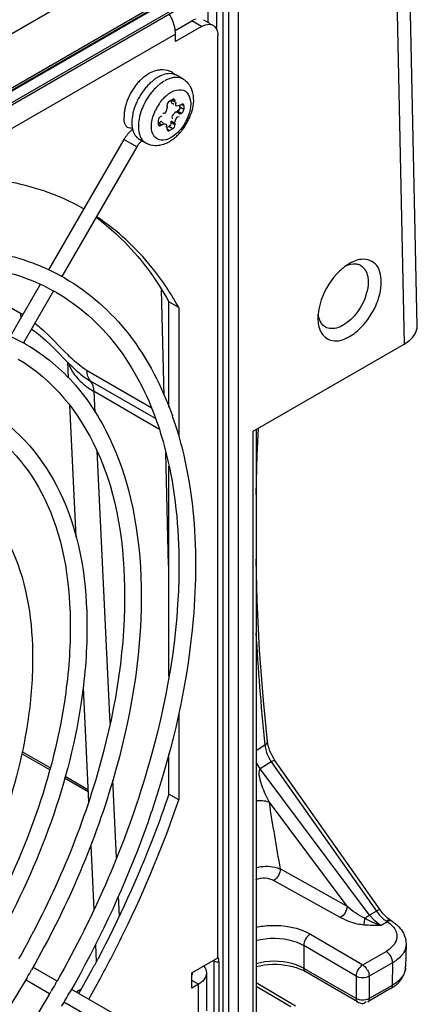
# Model space of a CAD drawing. Header units: inches. Extents: x 0 to 117, y 0 to 83.
# Tile 37 of 75: x 106.403 to 107.249, y 21.028 to 23.123. Entities that reach past the tile are written whole.
import ezdxf

# ---------------------------------------------------------------- set-up
doc = ezdxf.new("R2010")
doc.units = ezdxf.units.IN
doc.header["$LTSCALE"] = 6.431102
doc.header["$MEASUREMENT"] = 0
doc.layers.get('0').update_dxf_attribs({"linetype": 'CONTINUOUS'})

msp = doc.modelspace()

# ---------------------------------------------------------------- linework, layer by layer
at = {"color": 7, "linetype": 'CONTINUOUS'}
for p, q in [((107.243, 23.5873), (104.028, 21.7312)), ((107.2369, 23.4638), (104.025, 21.6094)), ((107.2397, 23.4699), (104.0278, 21.6156)), ((107.2486, 22.4705), (107.2274, 23.4584)), ((104.0174, 21.6037), (107.1993, 23.4408)), ((107.1993, 23.4408), (107.2209, 22.4326)), ((104.8103, 22.0368), (106.8434, 23.2106)), ((104.8072, 22.03), (106.8404, 23.2039)), ((106.8222, 23.1015), (106.8222, 23.1934)), ((106.836, 20.8854), (106.836, 23.2023)), ((106.8472, 23.1962), (106.8472, 20.8793)), ((106.8678, 23.1966), (106.8678, 20.8795)), ((106.8034, 23.1825), (106.8034, 23.1169)), ((106.7733, 23.1222), (106.7691, 23.1201)), ((106.7773, 23.1237), (106.7733, 23.1222)), ((106.7937, 23.1225), (106.8081, 23.1142)), ((106.7337, 23.0997), (106.7691, 23.1201)), ((106.7899, 23.108), (106.7343, 23.0759)), ((106.7899, 23.108), (106.7691, 23.1201)), ((106.7343, 23.092), (104.883, 22.0231)), ((106.7343, 23.0759), (106.7343, 23.092)), ((106.8247, 21.127), (106.8247, 23.0879)), ((106.7504, 22.9961), (106.7365, 23.0042)), ((106.7253, 22.9683), (106.731, 22.971)), ((106.731, 22.971), (106.7363, 22.9728)), ((106.7166, 22.9376), (106.7166, 22.9408)), ((106.7215, 22.9492), (106.7284, 22.9533)), ((106.7333, 22.9472), (106.727, 22.9508)), ((106.7282, 22.9448), (106.731, 22.9432)), ((106.7333, 22.9504), (106.7284, 22.9533)), ((106.7333, 22.9504), (106.7333, 22.9472)), ((106.7437, 22.9364), (106.7437, 22.94)), ((106.7521, 22.9316), (106.7437, 22.9364)), ((106.7444, 22.9408), (106.7472, 22.9424)), ((106.7521, 22.9396), (106.7472, 22.9424)), ((106.7521, 22.9396), (106.7521, 22.9316)), ((106.7027, 22.9167), (106.7054, 22.9183)), ((106.7154, 22.9303), (106.7145, 22.9277)), ((106.7272, 22.9121), (106.7278, 22.9113)), ((106.7361, 22.9263), (106.734, 22.925)), ((106.7361, 22.9263), (106.7389, 22.9279)), ((106.7444, 22.9215), (106.7361, 22.9263)), ((106.7472, 22.9231), (106.7389, 22.9279)), ((106.7472, 22.9231), (106.7444, 22.9215)), ((106.7516, 22.9293), (106.7521, 22.9316)), ((106.6978, 22.9082), (106.6978, 22.9002)), ((106.6978, 22.9002), (106.7027, 22.8974)), ((106.7054, 22.899), (106.6992, 22.9026)), ((106.7027, 22.8974), (106.7054, 22.899)), ((106.705, 22.9046), (106.7078, 22.903)), ((106.7144, 22.895), (106.7137, 22.8935)), ((106.7166, 22.8894), (106.7166, 22.8926)), ((106.7169, 22.8936), (106.7201, 22.8954)), ((106.7284, 22.8906), (106.7201, 22.8954)), ((106.7284, 22.8906), (106.7215, 22.8866)), ((106.7333, 22.9022), (106.7249, 22.907)), ((106.7249, 22.9038), (106.7249, 22.907)), ((106.7333, 22.899), (106.7249, 22.9038)), ((106.7333, 22.9022), (106.7333, 22.899)), ((106.7215, 22.8866), (106.7166, 22.8894)), ((106.6245, 22.8675), (106.4645, 22.5903)), ((106.6518, 22.8518), (106.4928, 22.5764)), ((106.6518, 22.8518), (106.6245, 22.8675)), ((106.6716, 22.8597), (106.6577, 22.8678)), ((106.6629, 22.8649), (106.659, 22.8614)), ((106.2282, 22.6001), (106.4044, 22.4983)), ((107.1047, 22.604), (107.1038, 22.6035)), ((106.4467, 22.5595), (106.3829, 22.4489)), ((106.4751, 22.5457), (106.4112, 22.4349)), ((106.7106, 22.3231), (106.7049, 22.5481)), ((106.7412, 22.5106), (106.7203, 22.5226)), ((106.7203, 22.2984), (106.7203, 22.5226)), ((106.7412, 22.5106), (106.7412, 22.2355)), ((107.0373, 22.4884), (107.0373, 22.4874)), ((106.4283, 22.4646), (106.4357, 22.4592)), ((106.4357, 22.4592), (106.4464, 22.4506)), ((106.4155, 22.4324), (106.4169, 22.4316)), ((106.8999, 22.2473), (107.2209, 22.4326)), ((106.5039, 22.3947), (106.5165, 22.3824)), ((106.5045, 22.3941), (106.5061, 22.3609)), ((106.5165, 22.3824), (106.526, 22.3738)), ((106.5257, 22.3741), (106.5258, 22.374)), ((106.5463, 22.3761), (106.6826, 22.2974)), ((106.6919, 22.2741), (106.5538, 22.3538)), ((106.6992, 22.2519), (106.5614, 22.3315)), ((106.5635, 22.2872), (106.5614, 22.3315)), ((106.5088, 22.3036), (106.5224, 22.0221)), ((106.8998, 20.9776), (106.8999, 22.2473)), ((106.9057, 22.2507), (106.9057, 20.9857)), ((106.9079, 22.1964), (106.9109, 22.2537)), ((106.5953, 21.6262), (106.5674, 22.2058)), ((106.7198, 21.9615), (106.7137, 22.202)), ((106.9057, 22.1129), (106.9079, 22.1964)), ((106.7203, 21.7264), (106.7203, 22.1728)), ((106.7412, 21.9753), (106.7412, 21.9484)), ((106.5377, 21.7019), (106.5494, 21.4589)), ((106.7412, 21.6478), (106.7412, 21.4633)), ((106.9057, 21.5679), (106.9246, 21.58)), ((106.9239, 21.5867), (106.9246, 21.58)), ((106.9301, 21.5872), (106.9301, 21.5873)), ((106.9306, 21.5833), (106.9301, 21.5872)), ((106.9317, 21.5779), (106.9306, 21.5833)), ((106.4667, 21.5271), (106.4075, 21.5613)), ((106.4678, 21.5311), (106.4083, 21.5655)), ((106.7203, 21.4754), (106.7203, 21.5612)), ((106.9404, 21.556), (106.9377, 21.5614)), ((106.9379, 21.5443), (106.9143, 21.5293)), ((107.1473, 21.218), (106.9143, 21.5293)), ((106.9379, 21.5443), (107.1618, 21.2263)), ((107.1699, 21.2291), (106.946, 21.5471)), ((106.5484, 21.4799), (106.4983, 21.5089)), ((106.5482, 21.4847), (106.4995, 21.5129)), ((106.609, 21.3405), (106.6011, 21.5052)), ((106.7412, 21.4633), (106.7203, 21.4754)), ((106.9334, 21.4582), (107.099, 21.2369)), ((106.5539, 21.3661), (106.5605, 21.2289)), ((107.099, 21.2369), (106.9571, 21.3161)), ((106.9435, 21.2918), (107.0853, 21.2127)), ((106.6149, 21.2167), (106.6129, 21.2586)), ((107.1618, 21.2263), (107.1473, 21.218)), ((107.1721, 21.2261), (107.1699, 21.2291)), ((107.185, 21.2122), (107.1805, 21.2164)), ((107.1851, 21.2038), (107.1717, 21.1961)), ((107.1856, 21.2063), (107.1831, 21.2052)), ((107.1831, 21.2052), (107.1851, 21.2038)), ((107.1876, 21.2049), (107.1851, 21.2038)), ((107.1957, 21.2043), (107.1929, 21.2061)), ((107.0213, 21.1773), (107.1326, 21.1119)), ((106.564, 21.1554), (106.5658, 21.1183)), ((107.1186, 21.0879), (107.0072, 21.1533)), ((107.0072, 21.1533), (107.0072, 21.1046)), ((107.225, 21.156), (107.224, 21.1077)), ((107.1326, 21.1119), (107.1823, 21.1406)), ((106.7691, 21.0949), (106.8247, 21.127)), ((106.8169, 21.1202), (106.8148, 21.1213)), ((106.8169, 20.9919), (106.8169, 21.1202)), ((106.8264, 21.1189), (106.8264, 20.9906)), ((107.1961, 21.1166), (107.1464, 21.0879)), ((107.1961, 21.1166), (107.1951, 21.0685)), ((106.4824, 21.0777), (106.4311, 21.1073)), ((106.7691, 21.0628), (106.7691, 21.0949)), ((106.7945, 21.1096), (106.7967, 21.1066)), ((106.8003, 21.0949), (106.8003, 21.0145)), ((107.1186, 21.0403), (107.0072, 21.1046)), ((107.1216, 21.0336), (107.0103, 21.0979)), ((106.4666, 21.0504), (106.4154, 21.08)), ((106.783, 21.0708), (106.7691, 21.0788)), ((106.783, 21.0708), (106.7691, 21.0628)), ((106.783, 20.9904), (106.783, 21.0708)), ((106.9894, 21.0245), (106.9057, 21.0737)), ((107.1186, 21.0879), (107.1186, 21.0403)), ((107.1464, 21.0879), (107.1464, 21.0403)), ((106.6461, 20.9832), (106.5127, 21.0602)), ((106.9057, 21.0669), (106.9795, 21.0235)), ((107.1921, 21.0617), (107.1434, 21.0336)), ((107.1951, 21.0685), (107.1464, 21.0403)), ((106.6303, 20.9559), (106.4971, 21.0328)), ((107.1212, 21.0391), (107.1186, 21.0403)), ((107.139, 21.0337), (107.1397, 21.035))]:
    msp.add_line(p, q, dxfattribs=at)
for points in [[(106.4464, 22.4506), (106.4575, 22.4408), (106.4688, 22.43), (106.4802, 22.4187), (106.5039, 22.3947)], [(106.9301, 21.5873), (106.9216, 21.6743), (106.9134, 21.7814), (106.908, 21.8873), (106.9057, 21.975)], [(106.9377, 21.5614), (106.9353, 21.5668), (106.9333, 21.5724), (106.9317, 21.5779)], [(106.946, 21.5471), (106.9435, 21.5508), (106.9404, 21.556)], [(107.1805, 21.2164), (107.1762, 21.221), (107.1721, 21.2261)], [(107.1929, 21.2061), (107.1894, 21.2085), (107.185, 21.2122)]]:
    msp.add_lwpolyline(points, dxfattribs=at)
for centre, radius, start, end in [((106.635, 23.0828), 0.1005, 21.3358, 31.2178), ((106.8062, 23.0961), 0.0166, 47.2598, 59.9465), ((106.7314, 22.9217), 0.1018, 129.6524, 134.8874), ((106.7444, 22.9209), 0.0924, 126.3481, 127.6996), ((106.7073, 22.9791), 0.0373, 60.4366, 66.1467), ((106.708, 22.9802), 0.0359, 55.6738, 60.4308), ((106.7234, 22.9815), 0.0262, 59.9732, 66.6917), ((106.7487, 22.9063), 0.1251, 144.4686, 149.0258), ((106.7445, 22.9093), 0.1199, 139.7648, 144.4683), ((106.7389, 22.9141), 0.1126, 134.8717, 139.7792), ((106.7718, 22.8933), 0.1315, 141.2546, 145.7178), ((106.7642, 22.8994), 0.1217, 136.6272, 141.2722), ((106.7562, 22.907), 0.1107, 131.7511, 136.6227), ((106.7491, 22.9149), 0.1, 127.7333, 131.7481), ((106.7784, 22.8911), 0.1221, 136.8368, 141.4778), ((106.769, 22.9), 0.1092, 130.1739, 136.8701), ((106.7605, 22.9099), 0.0961, 126.57, 130.1254), ((106.7281, 22.9595), 0.0431, 31.4154, 40.8239), ((106.7473, 22.9067), 0.1236, 153.4965, 158.1119), ((106.7506, 22.9051), 0.1273, 149.0099, 153.513), ((106.7749, 22.8911), 0.1353, 145.7011, 154.2932), ((106.7888, 22.883), 0.1353, 145.8434, 154.497), ((106.7859, 22.8851), 0.1317, 141.4597, 145.8596), ((106.7661, 22.9009), 0.0789, 126.1984, 131.5812), ((106.7639, 22.9039), 0.0751, 122.5911, 126.192), ((106.7621, 22.9066), 0.0718, 120.7848, 122.5797), ((106.7186, 22.915), 0.0937, 168.2277, 173.9198), ((106.7303, 22.9126), 0.1056, 162.9816, 168.2402), ((106.7399, 22.9097), 0.1157, 158.1033, 162.9947), ((106.7628, 22.896), 0.1222, 158.6727, 163.2723), ((106.772, 22.8924), 0.1321, 154.2758, 158.6913), ((106.7857, 22.8845), 0.1318, 154.4798, 158.8702), ((106.7842, 22.8858), 0.1024, 145.8175, 154.3529), ((106.7797, 22.8888), 0.0971, 141.2942, 145.8294), ((106.6881, 22.9385), 0.0285, 343.2734, 348.292), ((106.7071, 22.9162), 0.0821, 173.9166, 180.1121), ((106.7515, 22.8994), 0.1104, 163.2726, 168.2218), ((106.7513, 22.902), 0.0287, 126.8862, 131.7811), ((106.6535, 22.9612), 0.1202, 322.4909, 336.6214), ((106.6575, 22.9595), 0.1159, 336.6057, 341.4853), ((106.6995, 22.9027), 0.058, 186.6649, 190.3625), ((106.6934, 22.9016), 0.0518, 190.3522, 194.6892), ((106.7323, 22.8958), 0.077, 177.132, 179.9769), ((106.7404, 22.8953), 0.0851, 173.8878, 177.1255), ((106.7503, 22.8943), 0.095, 169.8598, 173.8749), ((106.6964, 22.826), 0.083, 145.3983, 149.9933), ((106.6956, 22.8266), 0.0819, 140.7871, 145.4124), ((106.6918, 22.8298), 0.077, 135.931, 140.8027), ((106.6747, 22.9404), 0.0904, 306.0006, 309.3676), ((106.6717, 22.9441), 0.0952, 309.3482, 310.5431), ((106.6698, 22.9464), 0.0982, 310.5454, 312.2378), ((106.6672, 22.9492), 0.102, 312.2415, 314.6008), ((106.665, 22.9514), 0.1052, 314.5952, 315.9651), ((106.6635, 22.9529), 0.1072, 315.9654, 317.5009), ((106.6604, 22.9557), 0.1114, 317.5144, 320.9058), ((106.6573, 22.9582), 0.1154, 320.8939, 322.4577), ((106.6968, 22.8258), 0.052, 145.338, 149.9857), ((106.688, 22.8857), 0.0309, 214.8308, 220.024), ((106.6865, 22.8844), 0.0288, 220.0138, 226.6828), ((106.6851, 22.9245), 0.0714, 294.5885, 300.1074), ((106.2971, 22.2946), 0.4896, 60.3402, 62.8131), ((106.2722, 22.301), 0.4965, 52.1327, 53.8283), ((107.1542, 22.5187), 0.0987, 120.7112, 125.6912), ((107.1459, 22.5328), 0.0823, 114.4267, 120.0665), ((107.1159, 22.5775), 0.0256, 60.918, 72.9301), ((106.2727, 22.1815), 0.452, 60.0557, 61.17), ((106.2731, 22.1823), 0.4157, 59.9898, 60.8599), ((106.2, 22.2104), 0.6189, 30.9838, 33.3499), ((106.1812, 22.1991), 0.6408, 29.0831, 30.986), ((105.9751, 21.8478), 0.7794, 56.1386, 56.5793), ((107.1351, 22.4872), 0.0977, 174.8764, 179.3052), ((106.2329, 22.215), 0.3306, 49.5372, 52.2939), ((106.2192, 22.089), 0.3956, 60.2598, 61.0418), ((106.028, 22.0338), 0.7417, 18.2248, 19.3602), ((111.3534, 22.0572), 4.4544, 183.0708, 186.0631), ((106.9848, 21.5854), 0.0604, 185.1638, 188.9402), ((107.0073, 21.5913), 0.0838, 208.1176, 214.0999), ((106.9809, 21.5804), 0.084, 206.3315, 217.5082), ((111.5344, 22.1536), 4.6533, 188.5956, 190.3696), ((107.2239, 21.2761), 0.0961, 217.1717, 219.4992), ((107.2204, 21.2731), 0.0915, 219.4714, 224.2847), ((107.2163, 21.2564), 0.061, 234.1547, 237.0485), ((104.328, 22.3035), 2.5323, 331.6809, 332.2467), ((107.1539, 21.1905), 0.0851, 299.7271, 305.0548), ((104.7059, 22.0851), 1.9833, 329.7253, 330.2697), ((104.3247, 22.3053), 2.5361, 330.3552, 331.6809), ((104.3456, 22.2932), 2.5361, 330.3552, 331.694), ((106.9665, 21.0219), 0.0876, 60.0521, 63.8238), ((107.1811, 21.1087), 0.0428, 352.4415, 358.871), ((107.1911, 21.1084), 0.0329, 354.0057, 358.8068), ((109.0372, 19.546), 2.9786, 149.1939, 149.5259), ((104.5435, 22.179), 2.2298, 330.2244, 330.4043), ((106.7565, 21.1167), 0.053, 299.9917, 302.032), ((107.166, 21.1167), 0.0601, 316.7707, 323.2489), ((104.542, 22.1798), 2.2315, 329.595, 329.7748), ((104.5373, 22.1826), 2.2723, 329.3494, 330.2249)]:
    msp.add_arc(centre, radius, start, end, dxfattribs=at)
for points in [[(106.7343, 23.092), (106.7343, 23.1013), (106.732, 23.1107), (106.7286, 23.1194)], [(106.7899, 23.108), (106.7952, 23.111), (106.8014, 23.1132), (106.8074, 23.1127)], [(106.8175, 23.1083), (106.8228, 23.1034), (106.8247, 23.0951), (106.8247, 23.0879)], [(106.7026, 23.0164), (106.7092, 23.017), (106.7163, 23.0159), (106.7224, 23.0132)], [(106.6664, 23.0001), (106.6709, 23.0038), (106.6758, 23.0072), (106.681, 23.0099)], [(106.681, 23.0099), (106.6856, 23.0123), (106.6905, 23.0142), (106.6956, 23.0153)], [(106.6971, 23.0003), (106.6945, 22.9988), (106.692, 22.9971), (106.6896, 22.9953)], [(106.7186, 23.0077), (106.7138, 23.0072), (106.7091, 23.0059), (106.7046, 23.004)], [(106.7337, 23.0055), (106.7291, 23.0076), (106.7237, 23.0082), (106.7186, 23.0077)], [(106.7504, 22.9961), (106.7452, 22.9991), (106.7387, 23.0002), (106.7328, 22.9997)], [(106.7504, 22.9961), (106.7542, 22.9939), (106.7577, 22.991), (106.7607, 22.9876)], [(106.704, 22.9495), (106.707, 22.9532), (106.7102, 22.9567), (106.7138, 22.9598)], [(106.7215, 22.9492), (106.7186, 22.9476), (106.7166, 22.944), (106.7166, 22.9408)], [(106.7437, 22.9364), (106.7437, 22.9331), (106.7417, 22.9296), (106.7389, 22.9279)], [(106.6271, 22.8996), (106.6256, 22.9049), (106.625, 22.9105), (106.625, 22.9161)], [(106.6434, 22.9219), (106.6422, 22.9161), (106.6414, 22.9101), (106.6414, 22.9041)], [(106.6627, 22.932), (106.6601, 22.9252), (106.658, 22.9182), (106.6568, 22.911)], [(106.6836, 22.9024), (106.6841, 22.9071), (106.685, 22.9117), (106.6864, 22.9162)], [(106.6864, 22.9162), (106.6878, 22.921), (106.6897, 22.9256), (106.6918, 22.9301)], [(106.7027, 22.9167), (106.6999, 22.9151), (106.6978, 22.9115), (106.6978, 22.9082)], [(106.7321, 22.9234), (106.729, 22.9207), (106.7247, 22.9154), (106.7272, 22.9121)], [(106.7333, 22.9022), (106.7333, 22.9079), (106.7367, 22.9187), (106.7422, 22.9169)], [(106.6315, 22.8941), (106.6347, 22.8923), (106.6389, 22.8919), (106.6426, 22.8924)], [(106.6553, 22.8958), (106.6553, 22.8906), (106.6559, 22.8854), (106.6572, 22.8803)], [(106.6862, 22.8795), (106.6831, 22.8865), (106.6827, 22.8948), (106.6836, 22.9024)], [(106.7249, 22.9038), (106.7249, 22.9006), (106.7229, 22.897), (106.7201, 22.8954)], [(106.7504, 22.8964), (106.7438, 22.8866), (106.7351, 22.8778), (106.7249, 22.8717)], [(106.7284, 22.8906), (106.7312, 22.8922), (106.7333, 22.8958), (106.7333, 22.899)], [(106.6431, 22.8894), (106.6407, 22.8875), (106.6385, 22.8855), (106.6364, 22.8833)], [(106.6456, 22.8819), (106.6473, 22.878), (106.6497, 22.8744), (106.6528, 22.8715)], [(106.6572, 22.8803), (106.6584, 22.876), (106.6602, 22.8718), (106.6627, 22.8681)], [(106.7037, 22.8661), (106.6978, 22.8667), (106.6919, 22.8704), (106.6886, 22.8752)], [(106.7249, 22.8717), (106.7185, 22.8682), (106.7109, 22.8653), (106.7037, 22.8661)], [(106.6914, 22.8544), (106.6846, 22.8545), (106.6776, 22.8563), (106.6716, 22.8597)], [(106.7028, 22.8555), (106.6991, 22.8547), (106.6953, 22.8543), (106.6914, 22.8544)], [(106.7148, 22.8595), (106.711, 22.8578), (106.7069, 22.8564), (106.7028, 22.8555)], [(107.0966, 22.5988), (107.0896, 22.5938), (107.0831, 22.5879), (107.0772, 22.5815)], [(107.0966, 22.5988), (107.1031, 22.6018), (107.1105, 22.6037), (107.1176, 22.6031)], [(107.1255, 22.6122), (107.1208, 22.6113), (107.1162, 22.6097), (107.1119, 22.6077)], [(106.4044, 22.4984), (106.4045, 22.495), (106.4048, 22.4916), (106.4056, 22.4884)], [(107.0373, 22.4874), (107.0373, 22.4778), (107.0389, 22.4677), (107.0432, 22.4591)], [(106.5057, 22.4094), (106.4863, 22.4285), (106.4682, 22.4489), (106.4475, 22.4665)], [(106.5339, 22.3846), (106.5239, 22.3921), (106.5146, 22.4006), (106.5057, 22.4094)], [(106.5071, 22.3915), (106.5103, 22.3816), (106.5157, 22.3724), (106.5221, 22.3643)], [(106.5258, 22.374), (106.5345, 22.3664), (106.5439, 22.3596), (106.5538, 22.3538)], [(106.5463, 22.3761), (106.542, 22.3787), (106.5379, 22.3816), (106.5339, 22.3846)], [(106.5538, 22.3538), (106.5485, 22.3595), (106.5464, 22.3682), (106.5463, 22.3761)], [(106.5614, 22.3315), (106.5612, 22.3393), (106.5592, 22.348), (106.5538, 22.3538)], [(106.9246, 21.58), (106.9272, 21.5815), (106.9304, 21.5842), (106.9301, 21.5872)], [(106.9251, 21.576), (106.9264, 21.5676), (106.9294, 21.5593), (106.9334, 21.5518)], [(106.9334, 21.4582), (106.9246, 21.4612), (106.915, 21.4617), (106.9057, 21.4612)], [(106.9571, 21.3161), (106.9571, 21.3068), (106.9514, 21.2967), (106.9435, 21.2918)], [(106.9056, 21.294), (106.9174, 21.2986), (106.9324, 21.298), (106.9435, 21.2918)], [(107.099, 21.2369), (107.0989, 21.2277), (107.0933, 21.2175), (107.0853, 21.2127)], [(107.1374, 21.2112), (107.1233, 21.2174), (107.1106, 21.2268), (107.099, 21.2369)], [(107.1374, 21.2112), (107.1406, 21.2136), (107.1439, 21.2159), (107.1473, 21.218)], [(107.1618, 21.2263), (107.1645, 21.2225), (107.1674, 21.2189), (107.1707, 21.2155)], [(107.1707, 21.2155), (107.1737, 21.2124), (107.177, 21.2094), (107.1805, 21.2069)], [(107.1717, 21.1961), (107.1596, 21.1959), (107.1474, 21.1959), (107.1353, 21.1969)], [(107.1717, 21.1961), (107.1597, 21.1995), (107.1481, 21.2047), (107.1374, 21.2112)], [(107.1717, 21.1961), (107.1655, 21.1995), (107.1598, 21.2041), (107.1549, 21.2092)], [(107.1851, 21.2038), (107.1893, 21.201), (107.1932, 21.1978), (107.1966, 21.194)], [(107.1957, 21.2043), (107.1983, 21.2026), (107.2008, 21.2008), (107.2032, 21.1988)], [(107.0213, 21.1773), (107.0132, 21.1727), (107.0073, 21.1626), (107.0072, 21.1533)], [(107.1966, 21.194), (107.2019, 21.1881), (107.2057, 21.1798), (107.2054, 21.1718)], [(107.2097, 21.1928), (107.2134, 21.1889), (107.2166, 21.1846), (107.2191, 21.1799)], [(107.2191, 21.1799), (107.223, 21.1726), (107.2251, 21.1642), (107.2249, 21.156)], [(107.225, 21.156), (107.2249, 21.1508), (107.2235, 21.1456), (107.2212, 21.141)], [(107.1961, 21.1166), (107.1961, 21.1258), (107.1903, 21.136), (107.1823, 21.1406)], [(107.2212, 21.141), (107.2171, 21.1329), (107.2103, 21.1261), (107.2028, 21.1208)], [(106.8169, 21.1202), (106.8197, 21.1186), (106.8233, 21.1183), (106.8264, 21.1189)], [(106.8264, 21.1189), (106.8264, 21.1218), (106.8265, 21.1252), (106.8248, 21.1276)], [(106.9054, 21.1084), (106.9283, 21.1145), (106.9533, 21.115), (106.9766, 21.1101)], [(106.9822, 21.1148), (106.9576, 21.1214), (106.9302, 21.1213), (106.9056, 21.1144)], [(106.9996, 21.1085), (106.994, 21.1111), (106.9881, 21.1132), (106.9822, 21.1148)], [(107.1326, 21.1119), (107.1246, 21.1073), (107.1186, 21.0972), (107.1186, 21.0879)], [(107.1326, 21.1119), (107.1363, 21.1098), (107.1401, 21.1063), (107.1408, 21.1021)], [(106.8003, 21.0949), (106.8003, 21.0886), (106.7967, 21.0822), (106.7922, 21.0777)], [(106.9766, 21.1101), (106.9864, 21.1081), (106.9962, 21.105), (107.0052, 21.1006)], [(107.1424, 21.1015), (107.1444, 21.098), (107.1477, 21.0928), (107.1451, 21.0897)], [(107.2142, 21.0807), (107.219, 21.0872), (107.2225, 21.095), (107.2236, 21.103)], [(107.2238, 21.105), (107.2234, 21.1011), (107.2223, 21.0973), (107.2206, 21.0938)], [(106.7922, 21.0777), (106.7899, 21.0755), (106.7873, 21.0735), (106.7846, 21.0718)], [(107.1464, 21.0879), (107.1384, 21.0832), (107.1266, 21.0832), (107.1186, 21.0879)], [(107.1921, 21.0617), (107.1986, 21.0655), (107.2047, 21.07), (107.2099, 21.0755)], [(106.5341, 21.0604), (106.5303, 21.059), (106.5268, 21.0566), (106.5238, 21.0538)], [(107.1308, 21.037), (107.1275, 21.0372), (107.1242, 21.0378), (107.1212, 21.0391)], [(107.1216, 21.0336), (107.1245, 21.0319), (107.1278, 21.0304), (107.1311, 21.0301)], [(107.1464, 21.0403), (107.1418, 21.0377), (107.1361, 21.0368), (107.1308, 21.037)]]:
    msp.add_open_spline(points, degree=3, dxfattribs=at)
for points, knots in [([(106.8074, 23.1127), (106.8087, 23.1126), (106.8111, 23.1121), (106.8135, 23.1111), (106.8145, 23.1105)], [0, 0, 0, 0, 0.508114, 1, 1, 1, 1]), ([(106.6956, 23.0153), (106.6967, 23.0156), (106.699, 23.016), (106.7014, 23.0163), (106.7026, 23.0164)], [0, 0, 0, 0, 0.502804, 1, 1, 1, 1]), ([(106.7046, 23.004), (106.7034, 23.0035), (106.7008, 23.0023), (106.6983, 23.001), (106.6971, 23.0003)], [0, 0, 0, 0, 0.491683, 1, 1, 1, 1]), ([(106.7188, 22.9961), (106.7176, 22.9956), (106.7151, 22.9945), (106.7128, 22.9932), (106.7116, 22.9925)], [0, 0, 0, 0, 0.491969, 1, 1, 1, 1]), ([(106.7259, 22.9985), (106.7247, 22.9982), (106.7223, 22.9975), (106.72, 22.9966), (106.7188, 22.9961)], [0, 0, 0, 0, 0.491097, 1, 1, 1, 1]), ([(106.7328, 22.9997), (106.7316, 22.9996), (106.7293, 22.9993), (106.7271, 22.9988), (106.7259, 22.9985)], [0, 0, 0, 0, 0.490665, 1, 1, 1, 1]), ([(106.7282, 23.0099), (106.7292, 23.0093), (106.7311, 23.0078), (106.7328, 23.0062), (106.7337, 23.0054)], [0, 0, 0, 0, 0.499332, 1, 1, 1, 1]), ([(106.7105, 22.9919), (106.7092, 22.9912), (106.7068, 22.9897), (106.7044, 22.988), (106.7033, 22.9871)], [0, 0, 0, 0, 0.491751, 1, 1, 1, 1]), ([(106.7363, 22.9728), (106.7426, 22.9745), (106.7582, 22.9732), (106.7688, 22.9502), (106.765, 22.9235), (106.7564, 22.9052), (106.7504, 22.8964)], [0, 0, 0, 0, 0.197138, 0.401985, 0.677902, 1, 1, 1, 1]), ([(106.7648, 22.9819), (106.7724, 22.9695), (106.7741, 22.9471), (106.7691, 22.9279), (106.7674, 22.9227)], [0, 0, 0, 0, 0.727165, 1, 1, 1, 1]), ([(106.7317, 22.9533), (106.7313, 22.9536), (106.7301, 22.9539), (106.7289, 22.9536), (106.7284, 22.9533)], [0, 0, 0, 0, 0.473706, 1, 1, 1, 1]), ([(106.7333, 22.9504), (106.7333, 22.951), (106.733, 22.9522), (106.7322, 22.9531), (106.7317, 22.9533)], [0, 0, 0, 0, 0.526298, 1, 1, 1, 1]), ([(106.7166, 22.9376), (106.7166, 22.9368), (106.7165, 22.9352), (106.7162, 22.9336), (106.716, 22.9327)], [0, 0, 0, 0, 0.464113, 1, 1, 1, 1]), ([(106.7251, 22.9498), (106.7253, 22.9486), (106.7257, 22.9465), (106.7269, 22.9446), (106.7277, 22.944)], [0, 0, 0, 0, 0.554201, 1, 1, 1, 1]), ([(106.7361, 22.9392), (106.7353, 22.9396), (106.7341, 22.9424), (106.7354, 22.9448), (106.7362, 22.9463)], [0, 0, 0, 0, 0.343148, 1, 1, 1, 1]), ([(106.7444, 22.9408), (106.7431, 22.94), (106.7404, 22.9389), (106.7373, 22.9386), (106.7361, 22.9392)], [0, 0, 0, 0, 0.548025, 1, 1, 1, 1]), ([(106.7505, 22.9425), (106.75, 22.9428), (106.7489, 22.9431), (106.7477, 22.9427), (106.7472, 22.9424)], [0, 0, 0, 0, 0.473706, 1, 1, 1, 1]), ([(106.7521, 22.9396), (106.7521, 22.9402), (106.7518, 22.9414), (106.751, 22.9422), (106.7505, 22.9425)], [0, 0, 0, 0, 0.526298, 1, 1, 1, 1]), ([(106.7145, 22.9277), (106.7138, 22.9262), (106.7124, 22.9234), (106.709, 22.9225), (106.7077, 22.9229)], [0, 0, 0, 0, 0.548501, 1, 1, 1, 1]), ([(106.7472, 22.9231), (106.7482, 22.9237), (106.75, 22.9257), (106.7512, 22.928), (106.7516, 22.9293)], [0, 0, 0, 0, 0.468164, 1, 1, 1, 1]), ([(106.6272, 22.8996), (106.6275, 22.8985), (106.6286, 22.8963), (106.6305, 22.8947), (106.6315, 22.8941)], [0, 0, 0, 0, 0.489, 1, 1, 1, 1]), ([(106.6414, 22.9041), (106.6414, 22.9027), (106.6415, 22.9), (106.6417, 22.8973), (106.6419, 22.896)], [0, 0, 0, 0, 0.508584, 1, 1, 1, 1]), ([(106.6978, 22.9002), (106.6978, 22.8996), (106.6981, 22.8984), (106.6989, 22.8976), (106.6994, 22.8973)], [0, 0, 0, 0, 0.526298, 1, 1, 1, 1]), ([(106.6994, 22.8973), (106.6998, 22.897), (106.701, 22.8967), (106.7021, 22.8971), (106.7027, 22.8974)], [0, 0, 0, 0, 0.473706, 1, 1, 1, 1]), ([(106.7027, 22.9053), (106.7023, 22.9051), (106.7014, 22.9044), (106.7007, 22.9036), (106.7003, 22.9031)], [0, 0, 0, 0, 0.43608, 1, 1, 1, 1]), ([(106.7054, 22.9054), (106.7051, 22.9056), (106.7041, 22.9059), (106.7031, 22.9056), (106.7027, 22.9053)], [0, 0, 0, 0, 0.456416, 1, 1, 1, 1]), ([(106.7054, 22.899), (106.7068, 22.8998), (106.7094, 22.9009), (106.7126, 22.9012), (106.7138, 22.9006)], [0, 0, 0, 0, 0.548025, 1, 1, 1, 1]), ([(106.7138, 22.9006), (106.7144, 22.9003), (106.7156, 22.8982), (106.7148, 22.8962), (106.7144, 22.895)], [0, 0, 0, 0, 0.371071, 1, 1, 1, 1]), ([(106.6433, 22.8885), (106.6436, 22.8873), (106.6442, 22.8851), (106.6451, 22.8829), (106.6456, 22.8819)], [0, 0, 0, 0, 0.509313, 1, 1, 1, 1]), ([(106.6528, 22.8715), (106.6535, 22.8708), (106.6551, 22.8694), (106.6568, 22.8683), (106.6577, 22.8678)], [0, 0, 0, 0, 0.502353, 1, 1, 1, 1]), ([(106.6886, 22.8752), (106.6881, 22.8759), (106.6873, 22.8772), (106.6866, 22.8787), (106.6862, 22.8795)], [0, 0, 0, 0, 0.491751, 1, 1, 1, 1]), ([(106.7166, 22.8894), (106.7166, 22.8888), (106.7168, 22.8876), (106.7177, 22.8867), (106.7182, 22.8865)], [0, 0, 0, 0, 0.526298, 1, 1, 1, 1]), ([(106.7182, 22.8865), (106.7186, 22.8862), (106.7198, 22.8859), (106.7209, 22.8863), (106.7215, 22.8866)], [0, 0, 0, 0, 0.473706, 1, 1, 1, 1]), ([(106.659, 22.8614), (106.6581, 22.8605), (106.6564, 22.8585), (106.6548, 22.8564), (106.6541, 22.8553)], [0, 0, 0, 0, 0.48954, 1, 1, 1, 1]), ([(106.6667, 22.8634), (106.6675, 22.8627), (106.669, 22.8614), (106.6708, 22.8603), (106.6716, 22.8597)], [0, 0, 0, 0, 0.502324, 1, 1, 1, 1]), ([(106.7279, 22.8672), (106.7267, 22.8664), (106.7244, 22.8648), (106.7221, 22.8634), (106.7209, 22.8627)], [0, 0, 0, 0, 0.505184, 1, 1, 1, 1]), ([(106.5208, 22.7301), (106.5053, 22.738), (106.4402, 22.7672), (106.369, 22.7821), (106.3153, 22.7858)], [0, 0, 0, 0, 0.244945, 1, 1, 1, 1]), ([(106.717, 22.5506), (106.7068, 22.5661), (106.6646, 22.6243), (106.6108, 22.6742), (106.5662, 22.7035)], [0, 0, 0, 0, 0.258301, 1, 1, 1, 1]), ([(106.577, 22.693), (106.5913, 22.6819), (106.6476, 22.6329), (106.6929, 22.5719), (106.7203, 22.5226)], [0, 0, 0, 0, 0.242725, 1, 1, 1, 1]), ([(105.1812, 21.8289), (105.2653, 21.9722), (105.4552, 22.2286), (105.7528, 22.4775), (106.0031, 22.5966), (106.1791, 22.6395), (106.3453, 22.6368), (106.4463, 22.602), (106.4907, 22.5775)], [0, 0, 0, 0, 0.303932, 0.578779, 0.699654, 0.808546, 0.907306, 1, 1, 1, 1]), ([(105.2081, 21.8047), (105.2905, 21.9461), (105.4765, 22.199), (105.7679, 22.4446), (106.0119, 22.5619), (106.1811, 22.6038), (106.339, 22.6015), (106.4342, 22.5685), (106.4755, 22.5454)], [0, 0, 0, 0, 0.308014, 0.585653, 0.706724, 0.814557, 0.910831, 1, 1, 1, 1]), ([(107.1176, 22.6031), (107.1186, 22.603), (107.1206, 22.6027), (107.1225, 22.6022), (107.1234, 22.6019)], [0, 0, 0, 0, 0.505861, 1, 1, 1, 1]), ([(107.172, 22.5651), (107.172, 22.5786), (107.1665, 22.6076), (107.1369, 22.6145), (107.1255, 22.6122)], [0, 0, 0, 0, 0.537201, 1, 1, 1, 1]), ([(107.1284, 22.5998), (107.1364, 22.5953), (107.1435, 22.5818), (107.1443, 22.5689), (107.1443, 22.5651)], [0, 0, 0, 0, 0.704552, 1, 1, 1, 1]), ([(107.0772, 22.5815), (107.0609, 22.5636), (107.0445, 22.5346), (107.0384, 22.5034), (107.0377, 22.4959)], [0, 0, 0, 0, 0.763906, 1, 1, 1, 1]), ([(106.4984, 22.5732), (106.5508, 22.543), (106.6477, 22.4564), (106.706, 22.3416), (106.7278, 22.2796)], [0, 0, 0, 0, 0.479387, 1, 1, 1, 1]), ([(107.1443, 22.5651), (107.1443, 22.5563), (107.1379, 22.5203), (107.1148, 22.4863), (107.0909, 22.4725)], [0, 0, 0, 0, 0.240696, 1, 1, 1, 1]), ([(107.1047, 22.4485), (107.1142, 22.454), (107.1494, 22.4837), (107.172, 22.5303), (107.172, 22.5651)], [0, 0, 0, 0, 0.240727, 1, 1, 1, 1]), ([(106.481, 22.5423), (106.5295, 22.5144), (106.6195, 22.4335), (106.6737, 22.3265), (106.6942, 22.2684)], [0, 0, 0, 0, 0.475521, 1, 1, 1, 1]), ([(105.2629, 21.7818), (105.3366, 21.9071), (105.5032, 22.1318), (105.8034, 22.381), (106.1185, 22.5092), (106.3314, 22.479), (106.4108, 22.4351)], [0, 0, 0, 0, 0.304805, 0.580408, 0.809735, 1, 1, 1, 1]), ([(107.0528, 22.469), (107.0465, 22.4728), (107.0402, 22.4825), (107.0383, 22.4926), (107.0379, 22.4956)], [0, 0, 0, 0, 0.714131, 1, 1, 1, 1]), ([(107.0909, 22.4725), (107.0876, 22.4706), (107.076, 22.4649), (107.0607, 22.4642), (107.0528, 22.469)], [0, 0, 0, 0, 0.295446, 1, 1, 1, 1]), ([(107.0432, 22.4591), (107.0478, 22.4497), (107.0693, 22.433), (107.0938, 22.4422), (107.1047, 22.4485)], [0, 0, 0, 0, 0.454675, 1, 1, 1, 1]), ([(107.2209, 22.4326), (107.2251, 22.4351), (107.2382, 22.4438), (107.2488, 22.4593), (107.2486, 22.4705)], [0, 0, 0, 0, 0.30249, 1, 1, 1, 1]), ([(106.4169, 22.4316), (106.4561, 22.409), (106.5292, 22.3477), (106.6374, 22.1711), (106.6615, 22.0066), (106.6615, 21.8953)], [0, 0, 0, 0, 0.220993, 0.455972, 1, 1, 1, 1]), ([(106.3993, 22.4008), (106.4731, 22.3582), (106.6009, 22.197), (106.6261, 22.0014), (106.6261, 21.8953)], [0, 0, 0, 0, 0.445281, 1, 1, 1, 1]), ([(106.5221, 22.3643), (106.5299, 22.3545), (106.543, 22.343), (106.5574, 22.3338), (106.5614, 22.3315)], [0, 0, 0, 0, 0.731578, 1, 1, 1, 1]), ([(106.3463, 22.2834), (106.412, 22.2421), (106.5231, 22.0965), (106.546, 21.922), (106.546, 21.8286)], [0, 0, 0, 0, 0.454093, 1, 1, 1, 1]), ([(106.6942, 22.2684), (106.7022, 22.2456), (106.7315, 22.1461), (106.7416, 22.0416), (106.7416, 21.962)], [0, 0, 0, 0, 0.232541, 1, 1, 1, 1]), ([(106.7325, 22.2657), (106.74, 22.2428), (106.7674, 22.1439), (106.777, 22.0405), (106.777, 21.962)], [0, 0, 0, 0, 0.234967, 1, 1, 1, 1]), ([(106.3235, 22.2558), (106.3846, 22.2187), (106.4896, 22.0819), (106.5105, 21.9178), (106.5105, 21.8286)], [0, 0, 0, 0, 0.445049, 1, 1, 1, 1]), ([(106.2632, 22.1428), (106.3183, 22.108), (106.4112, 21.9861), (106.4304, 21.84), (106.4304, 21.7619)], [0, 0, 0, 0, 0.454904, 1, 1, 1, 1]), ([(106.7416, 21.962), (106.7416, 21.8153), (106.6873, 21.5056), (106.5628, 21.2194), (106.4823, 21.0777)], [0, 0, 0, 0, 0.473911, 1, 1, 1, 1]), ([(106.777, 21.962), (106.777, 21.9238), (106.7695, 21.7614), (106.735, 21.6009), (106.6978, 21.4824)], [0, 0, 0, 0, 0.235243, 1, 1, 1, 1]), ([(106.6261, 21.8953), (106.6261, 21.7676), (106.5789, 21.4978), (106.4706, 21.2484), (106.4006, 21.1249)], [0, 0, 0, 0, 0.473835, 1, 1, 1, 1]), ([(106.6615, 21.8953), (106.6615, 21.7633), (106.6127, 21.4852), (106.5005, 21.2283), (106.4281, 21.1016)], [0, 0, 0, 0, 0.475038, 1, 1, 1, 1]), ([(106.5105, 21.8286), (106.5105, 21.7762), (106.4906, 21.5469), (106.4059, 21.3262), (106.3189, 21.1721)], [0, 0, 0, 0, 0.22861, 1, 1, 1, 1]), ([(106.546, 21.8286), (106.546, 21.7742), (106.5253, 21.5375), (106.4378, 21.3095), (106.3477, 21.151)], [0, 0, 0, 0, 0.229864, 1, 1, 1, 1]), ([(106.4304, 21.7619), (106.4304, 21.7165), (106.4132, 21.5189), (106.3401, 21.3286), (106.2649, 21.1963)], [0, 0, 0, 0, 0.229986, 1, 1, 1, 1]), ([(106.9143, 21.5293), (106.9102, 21.5248), (106.9128, 21.51), (106.9194, 21.4873), (106.9275, 21.4694), (106.9334, 21.4582)], [0, 0, 0, 0, 0.241088, 0.493037, 1, 1, 1, 1]), ([(106.946, 21.5471), (106.9455, 21.5478), (106.9418, 21.5462), (106.9397, 21.5453), (106.9379, 21.5443)], [0, 0, 0, 0, 0.294877, 1, 1, 1, 1]), ([(106.6978, 21.4824), (106.6864, 21.4458), (106.6354, 21.2982), (106.5681, 21.1564), (106.5097, 21.0541)], [0, 0, 0, 0, 0.245337, 1, 1, 1, 1]), ([(106.7203, 21.4754), (106.7103, 21.4457), (106.6668, 21.3257), (106.6138, 21.2093), (106.569, 21.1243)], [0, 0, 0, 0, 0.246316, 1, 1, 1, 1]), ([(106.5784, 21.0907), (106.5947, 21.1209), (106.6566, 21.2416), (106.7087, 21.3674), (106.7412, 21.4633)], [0, 0, 0, 0, 0.253065, 1, 1, 1, 1]), ([(106.9056, 21.3191), (106.9187, 21.3224), (106.9369, 21.3229), (106.9536, 21.3177), (106.9571, 21.3161)], [0, 0, 0, 0, 0.77326, 1, 1, 1, 1]), ([(107.1699, 21.2291), (107.1694, 21.2298), (107.1657, 21.2283), (107.1636, 21.2273), (107.1618, 21.2263)], [0, 0, 0, 0, 0.294835, 1, 1, 1, 1]), ([(106.9056, 21.1921), (106.9156, 21.1943), (106.9546, 21.1992), (106.9961, 21.1919), (107.0213, 21.1773)], [0, 0, 0, 0, 0.259586, 1, 1, 1, 1]), ([(107.1353, 21.1969), (107.1307, 21.1973), (107.1133, 21.2), (107.0966, 21.2066), (107.0853, 21.2127)], [0, 0, 0, 0, 0.26741, 1, 1, 1, 1]), ([(107.1353, 21.1969), (107.1355, 21.1977), (107.1365, 21.2025), (107.137, 21.2072), (107.1374, 21.2112)], [0, 0, 0, 0, 0.180668, 1, 1, 1, 1]), ([(107.1929, 21.2061), (107.192, 21.2067), (107.1894, 21.2074), (107.1869, 21.2068), (107.1856, 21.2063)], [0, 0, 0, 0, 0.455985, 1, 1, 1, 1]), ([(107.1957, 21.2043), (107.1946, 21.205), (107.1918, 21.2059), (107.189, 21.2054), (107.1876, 21.2049)], [0, 0, 0, 0, 0.464861, 1, 1, 1, 1]), ([(107.2032, 21.1988), (107.2044, 21.1979), (107.2066, 21.1959), (107.2087, 21.1939), (107.2097, 21.1928)], [0, 0, 0, 0, 0.50332, 1, 1, 1, 1]), ([(106.9056, 21.1638), (106.9311, 21.1709), (106.9682, 21.1706), (107.0003, 21.1574), (107.0072, 21.1533)], [0, 0, 0, 0, 0.767525, 1, 1, 1, 1]), ([(107.2054, 21.1718), (107.2053, 21.1689), (107.2025, 21.1556), (107.1912, 21.1459), (107.1823, 21.1406)], [0, 0, 0, 0, 0.221636, 1, 1, 1, 1]), ([(106.8163, 21.1222), (106.8165, 21.1219), (106.8167, 21.1212), (106.8169, 21.1205), (106.8169, 21.1202)], [0, 0, 0, 0, 0.502996, 1, 1, 1, 1]), ([(106.7691, 21.0893), (106.7696, 21.0902), (106.7705, 21.092), (106.7707, 21.0939), (106.7707, 21.0949)], [0, 0, 0, 0, 0.512911, 1, 1, 1, 1]), ([(106.7967, 21.1066), (106.7971, 21.1059), (106.7979, 21.1046), (106.7985, 21.1032), (106.7988, 21.1025)], [0, 0, 0, 0, 0.507508, 1, 1, 1, 1]), ([(106.7988, 21.1025), (106.7993, 21.1013), (106.8, 21.0988), (106.8003, 21.0962), (106.8003, 21.0949)], [0, 0, 0, 0, 0.506145, 1, 1, 1, 1]), ([(107.0072, 21.1046), (107.006, 21.1053), (107.0035, 21.1067), (107.0009, 21.1079), (106.9996, 21.1085)], [0, 0, 0, 0, 0.492613, 1, 1, 1, 1]), ([(107.0072, 21.1046), (107.0072, 21.1031), (107.0076, 21.1005), (107.0088, 21.0978), (107.0098, 21.0971)], [0, 0, 0, 0, 0.547727, 1, 1, 1, 1]), ([(107.2206, 21.0938), (107.2169, 21.0859), (107.2082, 21.0767), (107.1981, 21.0701), (107.1951, 21.0685)], [0, 0, 0, 0, 0.720392, 1, 1, 1, 1]), ([(106.4187, 21.0853), (106.3448, 20.9586), (106.1768, 20.7317), (105.8755, 20.4794), (105.5961, 20.3696), (105.3908, 20.3749), (105.3019, 20.407), (105.263, 20.4292)], [0, 0, 0, 0, 0.304418, 0.579578, 0.808141, 0.906998, 1, 1, 1, 1]), ([(106.4666, 21.0505), (106.3836, 20.9091), (106.1967, 20.6569), (105.9042, 20.4127), (105.6599, 20.2973), (105.4907, 20.257), (105.333, 20.2613), (105.2385, 20.2957), (105.1975, 20.3194)], [0, 0, 0, 0, 0.308562, 0.586161, 0.707041, 0.814643, 0.910762, 1, 1, 1, 1]), ([(107.1951, 21.0685), (107.1951, 21.067), (107.1948, 21.0643), (107.1935, 21.0616), (107.1925, 21.061)], [0, 0, 0, 0, 0.547723, 1, 1, 1, 1]), ([(107.1186, 21.0403), (107.1186, 21.0389), (107.1189, 21.0362), (107.1202, 21.0335), (107.1212, 21.0328)], [0, 0, 0, 0, 0.54771, 1, 1, 1, 1]), ([(107.1311, 21.0301), (107.1326, 21.03), (107.1357, 21.0302), (107.1382, 21.0324), (107.139, 21.0337)], [0, 0, 0, 0, 0.490545, 1, 1, 1, 1]), ([(107.1464, 21.0403), (107.1464, 21.0389), (107.1461, 21.0362), (107.1448, 21.0335), (107.1438, 21.0328)], [0, 0, 0, 0, 0.547723, 1, 1, 1, 1])]:
    msp.add_open_spline(points, degree=3, knots=knots, dxfattribs=at)

doc.saveas('drawing.dxf')
